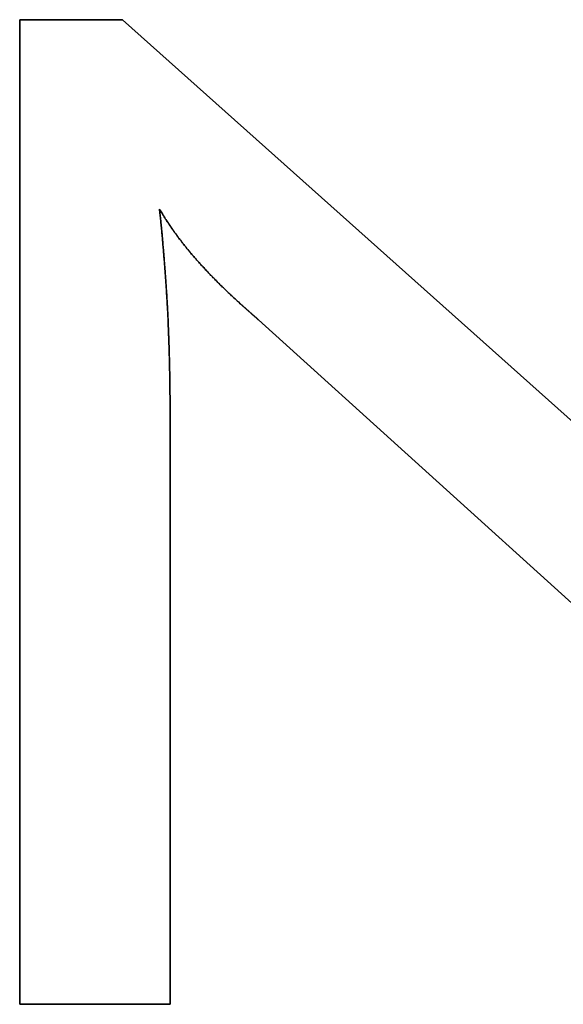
# Model space of a CAD drawing. Extents: x -4.4 to 4.4, y -6.1 to 5.8.
# Tile 115 of 157: x 0.7248 to 0.7911, y -1.1591 to -1.0391. Entities that reach past the tile are written whole.
import ezdxf

# ---------------------------------------------------------------- set-up
doc = ezdxf.new("R2010")
doc.units = 0
doc.layers.get('0').update_dxf_attribs({"linetype": 'CONTINUOUS'})

# ---------------------------------------------------------------- blocks, each defined once
blk = doc.blocks.new('*U1')
at = {"extrusion": (0, -1, 0)}
for p, q in [((0.72482, -1.03908, 5.305), (0.73736, -1.03908, 5.305)), ((0.72482, -1.03908, 5.305), (0.72482, -1.03908, 5.3048)), ((0.73736, -1.03908, 5.3048), (0.72482, -1.03908, 5.3048)), ((0.73736, -1.03908, 5.305), (0.73736, -1.03908, 5.3048))]:
    blk.add_line(p, q, dxfattribs=at)
at = {"extrusion": (1, 0, 0)}
for p, q in [((0.72482, -1.15908, 5.305), (0.72482, -1.03908, 5.305)), ((0.72482, -1.03908, 5.305), (0.72482, -1.03908, 5.3048)), ((0.72482, -1.03908, 5.3048), (0.72482, -1.15908, 5.3048)), ((0.72482, -1.15908, 5.305), (0.72482, -1.15908, 5.3048))]:
    blk.add_line(p, q, dxfattribs=at)
for p, q in [((0.72482, -1.03908, 5.3048), (0.72482, -1.15908, 5.3048)), ((0.73736, -1.03908, 5.3048), (0.72482, -1.03908, 5.3048)), ((0.72482, -1.15908, 5.305), (0.72482, -1.03908, 5.305)), ((0.72482, -1.03908, 5.305), (0.73736, -1.03908, 5.305)), ((0.82719, -1.11932, 5.3048), (0.73736, -1.03908, 5.3048)), ((0.73736, -1.03908, 5.305), (0.82719, -1.11932, 5.305)), ((0.74186, -1.06216, 5.305), (0.74186, -1.06216, 5.3048)), ((0.74186, -1.06216, 5.305), (0.74186, -1.06216, 5.3048)), ((0.75192, -1.07387, 5.305), (0.75192, -1.07387, 5.3048)), ((0.75192, -1.07387, 5.305), (0.75192, -1.07387, 5.3048)), ((0.75393, -1.07565, 5.305), (0.75393, -1.07565, 5.3048)), ((0.75393, -1.07565, 5.3048), (0.84612, -1.15908, 5.3048)), ((0.84612, -1.15908, 5.305), (0.75393, -1.07565, 5.305)), ((0.74316, -1.08831, 5.305), (0.74316, -1.08831, 5.3048)), ((0.74316, -1.15908, 5.3048), (0.74316, -1.08831, 5.3048)), ((0.74316, -1.08831, 5.305), (0.74316, -1.15908, 5.305)), ((0.72482, -1.15908, 5.3048), (0.74316, -1.15908, 5.3048)), ((0.74316, -1.15908, 5.305), (0.72482, -1.15908, 5.305))]:
    blk.add_line(p, q)
at = {"extrusion": (-0.666191, -0.745781, 0)}
for p, q in [((0.73736, -1.03908, 5.305), (0.82719, -1.11932, 5.305)), ((0.73736, -1.03908, 5.305), (0.73736, -1.03908, 5.3048)), ((0.82719, -1.11932, 5.3048), (0.73736, -1.03908, 5.3048))]:
    blk.add_line(p, q, dxfattribs=at)
at = {"extrusion": (0.671013, 0.741446, 0)}
for p, q in [((0.84612, -1.15908, 5.305), (0.75393, -1.07565, 5.305)), ((0.75393, -1.07565, 5.305), (0.75393, -1.07565, 5.3048)), ((0.75393, -1.07565, 5.3048), (0.84612, -1.15908, 5.3048))]:
    blk.add_line(p, q, dxfattribs=at)
at = {"extrusion": (-1, 0, 0)}
for p, q in [((0.74316, -1.08831, 5.305), (0.74316, -1.15908, 5.305)), ((0.74316, -1.08831, 5.305), (0.74316, -1.08831, 5.3048)), ((0.74316, -1.15908, 5.3048), (0.74316, -1.08831, 5.3048)), ((0.74316, -1.15908, 5.305), (0.74316, -1.15908, 5.3048))]:
    blk.add_line(p, q, dxfattribs=at)
at = {"extrusion": (0, 1, 0)}
for p, q in [((0.74316, -1.15908, 5.305), (0.72482, -1.15908, 5.305)), ((0.72482, -1.15908, 5.305), (0.72482, -1.15908, 5.3048)), ((0.72482, -1.15908, 5.3048), (0.74316, -1.15908, 5.3048)), ((0.74316, -1.15908, 5.305), (0.74316, -1.15908, 5.3048))]:
    blk.add_line(p, q, dxfattribs=at)
for points in [[(0.75192, -1.07387, 5.305), (0.75181, -1.07378, 5.305), (0.7517, -1.07368, 5.305), (0.7516, -1.07358, 5.305), (0.75149, -1.07349, 5.305), (0.75138, -1.07339, 5.305), (0.75128, -1.07329, 5.305), (0.75118, -1.0732, 5.305), (0.75107, -1.0731, 5.305), (0.75097, -1.073, 5.305), (0.75086, -1.07291, 5.305), (0.75076, -1.07281, 5.305), (0.75066, -1.07272, 5.305), (0.75055, -1.07262, 5.305), (0.75045, -1.07252, 5.305), (0.75035, -1.07243, 5.305), (0.75025, -1.07233, 5.305), (0.75015, -1.07224, 5.305), (0.75005, -1.07214, 5.305), (0.74995, -1.07204, 5.305), (0.74985, -1.07195, 5.305), (0.74975, -1.07185, 5.305), (0.74965, -1.07176, 5.305), (0.74955, -1.07166, 5.305), (0.74946, -1.07157, 5.305), (0.74936, -1.07147, 5.305), (0.74926, -1.07138, 5.305), (0.74917, -1.07128, 5.305), (0.74907, -1.07119, 5.305), (0.74898, -1.07109, 5.305), (0.74888, -1.071, 5.305), (0.74879, -1.0709, 5.305), (0.74869, -1.07081, 5.305), (0.7486, -1.07071, 5.305), (0.74851, -1.07062, 5.305), (0.74842, -1.07053, 5.305), (0.74832, -1.07043, 5.305), (0.74823, -1.07034, 5.305), (0.74814, -1.07024, 5.305), (0.74805, -1.07015, 5.305), (0.74796, -1.07006, 5.305), (0.74787, -1.06996, 5.305), (0.74778, -1.06987, 5.305), (0.74769, -1.06977, 5.305), (0.7476, -1.06968, 5.305), (0.74752, -1.06959, 5.305), (0.74743, -1.06949, 5.305), (0.74734, -1.0694, 5.305), (0.74726, -1.06931, 5.305), (0.74717, -1.06921, 5.305), (0.74708, -1.06912, 5.305), (0.747, -1.06903, 5.305), (0.74691, -1.06893, 5.305), (0.74683, -1.06884, 5.305), (0.74675, -1.06875, 5.305), (0.74666, -1.06865, 5.305), (0.74658, -1.06856, 5.305), (0.7465, -1.06847, 5.305), (0.74642, -1.06838, 5.305), (0.74633, -1.06828, 5.305), (0.74625, -1.06819, 5.305), (0.74617, -1.0681, 5.305), (0.74609, -1.06801, 5.305), (0.74601, -1.06791, 5.305), (0.74593, -1.06782, 5.305), (0.74586, -1.06773, 5.305), (0.74578, -1.06764, 5.305), (0.7457, -1.06754, 5.305), (0.74562, -1.06745, 5.305), (0.74555, -1.06736, 5.305), (0.74547, -1.06727, 5.305), (0.74539, -1.06718, 5.305), (0.74532, -1.06709, 5.305), (0.74524, -1.06699, 5.305), (0.74517, -1.0669, 5.305), (0.74509, -1.06681, 5.305), (0.74502, -1.06672, 5.305), (0.74494, -1.06663, 5.305), (0.74487, -1.06654, 5.305), (0.7448, -1.06645, 5.305), (0.74473, -1.06635, 5.305), (0.74466, -1.06626, 5.305), (0.74459, -1.06617, 5.305), (0.74452, -1.06608, 5.305), (0.74445, -1.06599, 5.305), (0.74438, -1.0659, 5.305), (0.74431, -1.06581, 5.305), (0.74424, -1.06572, 5.305), (0.74417, -1.06563, 5.305), (0.7441, -1.06554, 5.305), (0.74403, -1.06545, 5.305), (0.74397, -1.06536, 5.305), (0.7439, -1.06527, 5.305), (0.74384, -1.06518, 5.305), (0.74377, -1.06509, 5.305), (0.7437, -1.065, 5.305), (0.74364, -1.06491, 5.305), (0.74357, -1.06482, 5.305), (0.74351, -1.06473, 5.305), (0.74345, -1.06464, 5.305), (0.74338, -1.06455, 5.305), (0.74332, -1.06446, 5.305), (0.74326, -1.06437, 5.305), (0.7432, -1.06428, 5.305), (0.74314, -1.06419, 5.305), (0.74308, -1.0641, 5.305), (0.74302, -1.06401, 5.305), (0.74296, -1.06392, 5.305), (0.7429, -1.06383, 5.305), (0.74284, -1.06375, 5.305), (0.74278, -1.06366, 5.305), (0.74272, -1.06357, 5.305), (0.74267, -1.06348, 5.305), (0.74261, -1.06339, 5.305), (0.74255, -1.0633, 5.305), (0.7425, -1.06321, 5.305), (0.74244, -1.06312, 5.305), (0.74239, -1.06304, 5.305), (0.74233, -1.06295, 5.305), (0.74228, -1.06286, 5.305), (0.74222, -1.06277, 5.305), (0.74217, -1.06268, 5.305), (0.74212, -1.0626, 5.305), (0.74207, -1.06251, 5.305), (0.74201, -1.06242, 5.305), (0.74196, -1.06233, 5.305), (0.74191, -1.06224, 5.305), (0.74186, -1.06216, 5.305)], [(0.74186, -1.06216, 5.3048), (0.74193, -1.06227, 5.3048), (0.742, -1.06239, 5.3048), (0.74207, -1.06251, 5.3048), (0.74214, -1.06263, 5.3048), (0.74221, -1.06274, 5.3048), (0.74228, -1.06286, 5.3048), (0.74235, -1.06298, 5.3048), (0.74243, -1.0631, 5.3048), (0.7425, -1.06322, 5.3048), (0.74257, -1.06333, 5.3048), (0.74265, -1.06345, 5.3048), (0.74273, -1.06357, 5.3048), (0.7428, -1.06369, 5.3048), (0.74288, -1.06381, 5.3048), (0.74296, -1.06393, 5.3048), (0.74304, -1.06405, 5.3048), (0.74312, -1.06417, 5.3048), (0.7432, -1.06429, 5.3048), (0.74329, -1.06441, 5.3048), (0.74337, -1.06453, 5.3048), (0.74345, -1.06464, 5.3048), (0.74354, -1.06476, 5.3048), (0.74362, -1.06488, 5.3048), (0.74371, -1.065, 5.3048), (0.7438, -1.06513, 5.3048), (0.74389, -1.06525, 5.3048), (0.74397, -1.06537, 5.3048), (0.74406, -1.06549, 5.3048), (0.74415, -1.06561, 5.3048), (0.74425, -1.06573, 5.3048), (0.74434, -1.06585, 5.3048), (0.74443, -1.06597, 5.3048), (0.74452, -1.06609, 5.3048), (0.74462, -1.06621, 5.3048), (0.74471, -1.06634, 5.3048), (0.74481, -1.06646, 5.3048), (0.74491, -1.06658, 5.3048), (0.745, -1.0667, 5.3048), (0.7451, -1.06682, 5.3048), (0.7452, -1.06695, 5.3048), (0.7453, -1.06707, 5.3048), (0.7454, -1.06719, 5.3048), (0.7455, -1.06731, 5.3048), (0.74561, -1.06744, 5.3048), (0.74571, -1.06756, 5.3048), (0.74582, -1.06768, 5.3048), (0.74592, -1.06781, 5.3048), (0.74603, -1.06793, 5.3048), (0.74613, -1.06805, 5.3048), (0.74624, -1.06818, 5.3048), (0.74635, -1.0683, 5.3048), (0.74646, -1.06842, 5.3048), (0.74657, -1.06855, 5.3048), (0.74668, -1.06867, 5.3048), (0.74679, -1.0688, 5.3048), (0.7469, -1.06892, 5.3048), (0.74702, -1.06904, 5.3048), (0.74713, -1.06917, 5.3048), (0.74725, -1.06929, 5.3048), (0.74736, -1.06942, 5.3048), (0.74748, -1.06954, 5.3048), (0.74759, -1.06967, 5.3048), (0.74771, -1.06979, 5.3048), (0.74783, -1.06992, 5.3048), (0.74795, -1.07005, 5.3048), (0.74807, -1.07017, 5.3048), (0.74819, -1.0703, 5.3048), (0.74831, -1.07042, 5.3048), (0.74844, -1.07055, 5.3048), (0.74856, -1.07067, 5.3048), (0.74869, -1.0708, 5.3048), (0.74881, -1.07093, 5.3048), (0.74894, -1.07105, 5.3048), (0.74906, -1.07118, 5.3048), (0.74919, -1.07131, 5.3048), (0.74932, -1.07143, 5.3048), (0.74945, -1.07156, 5.3048), (0.74958, -1.07169, 5.3048), (0.74971, -1.07182, 5.3048), (0.74984, -1.07194, 5.3048), (0.74998, -1.07207, 5.3048), (0.75011, -1.0722, 5.3048), (0.75025, -1.07233, 5.3048), (0.75038, -1.07246, 5.3048), (0.75052, -1.07258, 5.3048), (0.75065, -1.07271, 5.3048), (0.75079, -1.07284, 5.3048), (0.75093, -1.07297, 5.3048), (0.75107, -1.0731, 5.3048), (0.75121, -1.07323, 5.3048), (0.75135, -1.07336, 5.3048), (0.75149, -1.07348, 5.3048), (0.75163, -1.07361, 5.3048), (0.75178, -1.07374, 5.3048), (0.75192, -1.07387, 5.3048)], [(0.74186, -1.06216, 5.305), (0.74187, -1.06227, 5.305), (0.74189, -1.06239, 5.305), (0.7419, -1.0625, 5.305), (0.74191, -1.06261, 5.305), (0.74192, -1.06273, 5.305), (0.74193, -1.06284, 5.305), (0.74195, -1.06296, 5.305), (0.74196, -1.06307, 5.305), (0.74197, -1.06319, 5.305), (0.74198, -1.0633, 5.305), (0.74199, -1.06342, 5.305), (0.74201, -1.06354, 5.305), (0.74202, -1.06365, 5.305), (0.74203, -1.06377, 5.305), (0.74204, -1.06388, 5.305), (0.74205, -1.064, 5.305), (0.74206, -1.06412, 5.305), (0.74208, -1.06423, 5.305), (0.74209, -1.06435, 5.305), (0.7421, -1.06447, 5.305), (0.74211, -1.06459, 5.305), (0.74212, -1.0647, 5.305), (0.74213, -1.06482, 5.305), (0.74214, -1.06494, 5.305), (0.74215, -1.06506, 5.305), (0.74217, -1.06517, 5.305), (0.74218, -1.06529, 5.305), (0.74219, -1.06541, 5.305), (0.7422, -1.06553, 5.305), (0.74221, -1.06565, 5.305), (0.74222, -1.06577, 5.305), (0.74223, -1.06588, 5.305), (0.74224, -1.066, 5.305), (0.74225, -1.06612, 5.305), (0.74226, -1.06624, 5.305), (0.74227, -1.06636, 5.305), (0.74228, -1.06648, 5.305), (0.74229, -1.0666, 5.305), (0.7423, -1.06672, 5.305), (0.74231, -1.06684, 5.305), (0.74233, -1.06696, 5.305), (0.74234, -1.06708, 5.305), (0.74235, -1.0672, 5.305), (0.74236, -1.06732, 5.305), (0.74237, -1.06744, 5.305), (0.74238, -1.06757, 5.305), (0.74239, -1.06769, 5.305), (0.7424, -1.06781, 5.305), (0.74241, -1.06793, 5.305), (0.74242, -1.06805, 5.305), (0.74243, -1.06817, 5.305), (0.74243, -1.0683, 5.305), (0.74245, -1.06842, 5.305), (0.74245, -1.06854, 5.305), (0.74246, -1.06866, 5.305), (0.74247, -1.06879, 5.305), (0.74248, -1.06891, 5.305), (0.74249, -1.06903, 5.305), (0.7425, -1.06915, 5.305), (0.74251, -1.06928, 5.305), (0.74252, -1.0694, 5.305), (0.74253, -1.06952, 5.305), (0.74254, -1.06965, 5.305), (0.74255, -1.06977, 5.305), (0.74256, -1.0699, 5.305), (0.74257, -1.07002, 5.305), (0.74257, -1.07014, 5.305), (0.74258, -1.07027, 5.305), (0.74259, -1.07039, 5.305), (0.7426, -1.07052, 5.305), (0.74261, -1.07064, 5.305), (0.74262, -1.07077, 5.305), (0.74263, -1.07089, 5.305), (0.74264, -1.07102, 5.305), (0.74264, -1.07115, 5.305), (0.74265, -1.07127, 5.305), (0.74266, -1.0714, 5.305), (0.74267, -1.07152, 5.305), (0.74268, -1.07165, 5.305), (0.74269, -1.07178, 5.305), (0.74269, -1.0719, 5.305), (0.7427, -1.07203, 5.305), (0.74271, -1.07216, 5.305), (0.74272, -1.07228, 5.305), (0.74273, -1.07241, 5.305), (0.74274, -1.07254, 5.305), (0.74274, -1.07266, 5.305), (0.74275, -1.07279, 5.305), (0.74276, -1.07292, 5.305), (0.74277, -1.07305, 5.305), (0.74277, -1.07318, 5.305), (0.74278, -1.0733, 5.305), (0.74279, -1.07343, 5.305), (0.7428, -1.07356, 5.305), (0.7428, -1.07369, 5.305), (0.74281, -1.07382, 5.305), (0.74282, -1.07395, 5.305), (0.74283, -1.07408, 5.305), (0.74283, -1.07421, 5.305), (0.74284, -1.07434, 5.305), (0.74285, -1.07447, 5.305), (0.74285, -1.0746, 5.305), (0.74286, -1.07473, 5.305), (0.74287, -1.07487, 5.305), (0.74287, -1.075, 5.305), (0.74288, -1.07513, 5.305), (0.74289, -1.07527, 5.305), (0.74289, -1.0754, 5.305), (0.7429, -1.07554, 5.305), (0.74291, -1.07568, 5.305), (0.74291, -1.07581, 5.305), (0.74292, -1.07595, 5.305), (0.74293, -1.07609, 5.305), (0.74293, -1.07622, 5.305), (0.74294, -1.07636, 5.305), (0.74294, -1.0765, 5.305), (0.74295, -1.07664, 5.305), (0.74296, -1.07678, 5.305), (0.74296, -1.07692, 5.305), (0.74297, -1.07706, 5.305), (0.74297, -1.0772, 5.305), (0.74298, -1.07734, 5.305), (0.74298, -1.07749, 5.305), (0.74299, -1.07763, 5.305), (0.74299, -1.07777, 5.305), (0.743, -1.07791, 5.305), (0.743, -1.07806, 5.305), (0.74301, -1.0782, 5.305), (0.74301, -1.07835, 5.305), (0.74302, -1.07849, 5.305), (0.74302, -1.07864, 5.305), (0.74303, -1.07879, 5.305), (0.74303, -1.07893, 5.305), (0.74304, -1.07908, 5.305), (0.74304, -1.07923, 5.305), (0.74304, -1.07938, 5.305), (0.74305, -1.07953, 5.305), (0.74305, -1.07968, 5.305), (0.74306, -1.07983, 5.305), (0.74306, -1.07998, 5.305), (0.74306, -1.08013, 5.305), (0.74307, -1.08028, 5.305), (0.74307, -1.08043, 5.305), (0.74308, -1.08058, 5.305), (0.74308, -1.08074, 5.305), (0.74308, -1.08089, 5.305), (0.74309, -1.08105, 5.305), (0.74309, -1.0812, 5.305), (0.74309, -1.08136, 5.305), (0.7431, -1.08151, 5.305), (0.7431, -1.08167, 5.305), (0.7431, -1.08182, 5.305), (0.74311, -1.08198, 5.305), (0.74311, -1.08214, 5.305), (0.74311, -1.0823, 5.305), (0.74311, -1.08245, 5.305), (0.74312, -1.08261, 5.305), (0.74312, -1.08277, 5.305), (0.74312, -1.08293, 5.305), (0.74313, -1.08309, 5.305), (0.74313, -1.08325, 5.305), (0.74313, -1.08342, 5.305), (0.74313, -1.08358, 5.305), (0.74313, -1.08374, 5.305), (0.74314, -1.0839, 5.305), (0.74314, -1.08407, 5.305), (0.74314, -1.08423, 5.305), (0.74314, -1.08439, 5.305), (0.74314, -1.08456, 5.305), (0.74314, -1.08472, 5.305), (0.74315, -1.08489, 5.305), (0.74315, -1.08506, 5.305), (0.74315, -1.08522, 5.305), (0.74315, -1.08539, 5.305), (0.74315, -1.08556, 5.305), (0.74315, -1.08573, 5.305), (0.74316, -1.0859, 5.305), (0.74316, -1.08606, 5.305), (0.74316, -1.08623, 5.305), (0.74316, -1.0864, 5.305), (0.74316, -1.08658, 5.305), (0.74316, -1.08675, 5.305), (0.74316, -1.08692, 5.305), (0.74316, -1.08709, 5.305), (0.74316, -1.08726, 5.305), (0.74316, -1.08744, 5.305), (0.74316, -1.08761, 5.305), (0.74316, -1.08779, 5.305), (0.74316, -1.08796, 5.305), (0.74316, -1.08813, 5.305), (0.74316, -1.08831, 5.305)], [(0.74316, -1.08831, 5.3048), (0.74316, -1.08805, 5.3048), (0.74316, -1.08778, 5.3048), (0.74316, -1.08752, 5.3048), (0.74316, -1.08726, 5.3048), (0.74316, -1.087, 5.3048), (0.74316, -1.08674, 5.3048), (0.74316, -1.08649, 5.3048), (0.74316, -1.08623, 5.3048), (0.74316, -1.08597, 5.3048), (0.74315, -1.08572, 5.3048), (0.74315, -1.08547, 5.3048), (0.74315, -1.08522, 5.3048), (0.74315, -1.08496, 5.3048), (0.74314, -1.08472, 5.3048), (0.74314, -1.08447, 5.3048), (0.74314, -1.08422, 5.3048), (0.74314, -1.08397, 5.3048), (0.74313, -1.08373, 5.3048), (0.74313, -1.08348, 5.3048), (0.74313, -1.08324, 5.3048), (0.74312, -1.083, 5.3048), (0.74312, -1.08276, 5.3048), (0.74312, -1.08252, 5.3048), (0.74311, -1.08228, 5.3048), (0.74311, -1.08204, 5.3048), (0.7431, -1.08181, 5.3048), (0.7431, -1.08157, 5.3048), (0.74309, -1.08134, 5.3048), (0.74309, -1.08111, 5.3048), (0.74308, -1.08087, 5.3048), (0.74308, -1.08064, 5.3048), (0.74307, -1.08041, 5.3048), (0.74307, -1.08018, 5.3048), (0.74306, -1.07996, 5.3048), (0.74306, -1.07973, 5.3048), (0.74305, -1.07951, 5.3048), (0.74304, -1.07928, 5.3048), (0.74304, -1.07906, 5.3048), (0.74303, -1.07884, 5.3048), (0.74302, -1.07862, 5.3048), (0.74301, -1.0784, 5.3048), (0.74301, -1.07818, 5.3048), (0.743, -1.07796, 5.3048), (0.74299, -1.07775, 5.3048), (0.74298, -1.07753, 5.3048), (0.74298, -1.07732, 5.3048), (0.74297, -1.0771, 5.3048), (0.74296, -1.07689, 5.3048), (0.74295, -1.07668, 5.3048), (0.74294, -1.07647, 5.3048), (0.74293, -1.07626, 5.3048), (0.74292, -1.07606, 5.3048), (0.74291, -1.07585, 5.3048), (0.74291, -1.07565, 5.3048), (0.7429, -1.07544, 5.3048), (0.74289, -1.07524, 5.3048), (0.74288, -1.07504, 5.3048), (0.74287, -1.07484, 5.3048), (0.74286, -1.07464, 5.3048), (0.74285, -1.07444, 5.3048), (0.74284, -1.07424, 5.3048), (0.74282, -1.07405, 5.3048), (0.74281, -1.07385, 5.3048), (0.7428, -1.07366, 5.3048), (0.74279, -1.07346, 5.3048), (0.74278, -1.07327, 5.3048), (0.74277, -1.07308, 5.3048), (0.74276, -1.07289, 5.3048), (0.74274, -1.07269, 5.3048), (0.74273, -1.0725, 5.3048), (0.74272, -1.07231, 5.3048), (0.74271, -1.07212, 5.3048), (0.7427, -1.07193, 5.3048), (0.74268, -1.07174, 5.3048), (0.74267, -1.07155, 5.3048), (0.74266, -1.07136, 5.3048), (0.74265, -1.07117, 5.3048), (0.74263, -1.07098, 5.3048), (0.74262, -1.07079, 5.3048), (0.74261, -1.0706, 5.3048), (0.74259, -1.07042, 5.3048), (0.74258, -1.07023, 5.3048), (0.74257, -1.07004, 5.3048), (0.74255, -1.06986, 5.3048), (0.74254, -1.06967, 5.3048), (0.74253, -1.06948, 5.3048), (0.74251, -1.0693, 5.3048), (0.7425, -1.06911, 5.3048), (0.74248, -1.06893, 5.3048), (0.74247, -1.06874, 5.3048), (0.74246, -1.06856, 5.3048), (0.74244, -1.06837, 5.3048), (0.74243, -1.06819, 5.3048), (0.74241, -1.06801, 5.3048), (0.7424, -1.06782, 5.3048), (0.74238, -1.06764, 5.3048), (0.74237, -1.06746, 5.3048), (0.74235, -1.06728, 5.3048), (0.74234, -1.0671, 5.3048), (0.74232, -1.06691, 5.3048), (0.74231, -1.06673, 5.3048), (0.74229, -1.06655, 5.3048), (0.74227, -1.06637, 5.3048), (0.74226, -1.06619, 5.3048), (0.74224, -1.06601, 5.3048), (0.74223, -1.06584, 5.3048), (0.74221, -1.06566, 5.3048), (0.74219, -1.06548, 5.3048), (0.74218, -1.0653, 5.3048), (0.74216, -1.06512, 5.3048), (0.74214, -1.06495, 5.3048), (0.74213, -1.06477, 5.3048), (0.74211, -1.06459, 5.3048), (0.74209, -1.06442, 5.3048), (0.74208, -1.06424, 5.3048), (0.74206, -1.06406, 5.3048), (0.74204, -1.06389, 5.3048), (0.74202, -1.06371, 5.3048), (0.74201, -1.06354, 5.3048), (0.74199, -1.06337, 5.3048), (0.74197, -1.06319, 5.3048), (0.74195, -1.06302, 5.3048), (0.74193, -1.06285, 5.3048), (0.74192, -1.06267, 5.3048), (0.7419, -1.0625, 5.3048), (0.74188, -1.06233, 5.3048), (0.74186, -1.06216, 5.3048)], [(0.74316, -1.08831, 5.3048), (0.74316, -1.08805, 5.3048), (0.74316, -1.08778, 5.3048), (0.74316, -1.08752, 5.3048), (0.74316, -1.08726, 5.3048), (0.74316, -1.087, 5.3048), (0.74316, -1.08674, 5.3048), (0.74316, -1.08649, 5.3048), (0.74316, -1.08623, 5.3048), (0.74316, -1.08597, 5.3048), (0.74315, -1.08572, 5.3048), (0.74315, -1.08547, 5.3048), (0.74315, -1.08522, 5.3048), (0.74315, -1.08496, 5.3048), (0.74314, -1.08472, 5.3048), (0.74314, -1.08447, 5.3048), (0.74314, -1.08422, 5.3048), (0.74314, -1.08397, 5.3048), (0.74313, -1.08373, 5.3048), (0.74313, -1.08348, 5.3048), (0.74313, -1.08324, 5.3048), (0.74312, -1.083, 5.3048), (0.74312, -1.08276, 5.3048), (0.74312, -1.08252, 5.3048), (0.74311, -1.08228, 5.3048), (0.74311, -1.08204, 5.3048), (0.7431, -1.08181, 5.3048), (0.7431, -1.08157, 5.3048), (0.74309, -1.08134, 5.3048), (0.74309, -1.08111, 5.3048), (0.74308, -1.08087, 5.3048), (0.74308, -1.08064, 5.3048), (0.74307, -1.08041, 5.3048), (0.74307, -1.08018, 5.3048), (0.74306, -1.07996, 5.3048), (0.74306, -1.07973, 5.3048), (0.74305, -1.07951, 5.3048), (0.74304, -1.07928, 5.3048), (0.74304, -1.07906, 5.3048), (0.74303, -1.07884, 5.3048), (0.74302, -1.07862, 5.3048), (0.74301, -1.0784, 5.3048), (0.74301, -1.07818, 5.3048), (0.743, -1.07796, 5.3048), (0.74299, -1.07775, 5.3048), (0.74298, -1.07753, 5.3048), (0.74298, -1.07732, 5.3048), (0.74297, -1.0771, 5.3048), (0.74296, -1.07689, 5.3048), (0.74295, -1.07668, 5.3048), (0.74294, -1.07647, 5.3048), (0.74293, -1.07626, 5.3048), (0.74292, -1.07606, 5.3048), (0.74291, -1.07585, 5.3048), (0.74291, -1.07565, 5.3048), (0.7429, -1.07544, 5.3048), (0.74289, -1.07524, 5.3048), (0.74288, -1.07504, 5.3048), (0.74287, -1.07484, 5.3048), (0.74286, -1.07464, 5.3048), (0.74285, -1.07444, 5.3048), (0.74284, -1.07424, 5.3048), (0.74282, -1.07405, 5.3048), (0.74281, -1.07385, 5.3048), (0.7428, -1.07366, 5.3048), (0.74279, -1.07346, 5.3048), (0.74278, -1.07327, 5.3048), (0.74277, -1.07308, 5.3048), (0.74276, -1.07289, 5.3048), (0.74274, -1.07269, 5.3048), (0.74273, -1.0725, 5.3048), (0.74272, -1.07231, 5.3048), (0.74271, -1.07212, 5.3048), (0.7427, -1.07193, 5.3048), (0.74268, -1.07174, 5.3048), (0.74267, -1.07155, 5.3048), (0.74266, -1.07136, 5.3048), (0.74265, -1.07117, 5.3048), (0.74263, -1.07098, 5.3048), (0.74262, -1.07079, 5.3048), (0.74261, -1.0706, 5.3048), (0.74259, -1.07042, 5.3048), (0.74258, -1.07023, 5.3048), (0.74257, -1.07004, 5.3048), (0.74255, -1.06986, 5.3048), (0.74254, -1.06967, 5.3048), (0.74253, -1.06948, 5.3048), (0.74251, -1.0693, 5.3048), (0.7425, -1.06911, 5.3048), (0.74248, -1.06893, 5.3048), (0.74247, -1.06874, 5.3048), (0.74246, -1.06856, 5.3048), (0.74244, -1.06837, 5.3048), (0.74243, -1.06819, 5.3048), (0.74241, -1.06801, 5.3048), (0.7424, -1.06782, 5.3048), (0.74238, -1.06764, 5.3048), (0.74237, -1.06746, 5.3048), (0.74235, -1.06728, 5.3048), (0.74234, -1.0671, 5.3048), (0.74232, -1.06691, 5.3048), (0.74231, -1.06673, 5.3048), (0.74229, -1.06655, 5.3048), (0.74227, -1.06637, 5.3048), (0.74226, -1.06619, 5.3048), (0.74224, -1.06601, 5.3048), (0.74223, -1.06584, 5.3048), (0.74221, -1.06566, 5.3048), (0.74219, -1.06548, 5.3048), (0.74218, -1.0653, 5.3048), (0.74216, -1.06512, 5.3048), (0.74214, -1.06495, 5.3048), (0.74213, -1.06477, 5.3048), (0.74211, -1.06459, 5.3048), (0.74209, -1.06442, 5.3048), (0.74208, -1.06424, 5.3048), (0.74206, -1.06406, 5.3048), (0.74204, -1.06389, 5.3048), (0.74202, -1.06371, 5.3048), (0.74201, -1.06354, 5.3048), (0.74199, -1.06337, 5.3048), (0.74197, -1.06319, 5.3048), (0.74195, -1.06302, 5.3048), (0.74193, -1.06285, 5.3048), (0.74192, -1.06267, 5.3048), (0.7419, -1.0625, 5.3048), (0.74188, -1.06233, 5.3048), (0.74186, -1.06216, 5.3048)], [(0.74186, -1.06216, 5.3048), (0.74193, -1.06227, 5.3048), (0.742, -1.06239, 5.3048), (0.74207, -1.06251, 5.3048), (0.74214, -1.06263, 5.3048), (0.74221, -1.06274, 5.3048), (0.74228, -1.06286, 5.3048), (0.74235, -1.06298, 5.3048), (0.74243, -1.0631, 5.3048), (0.7425, -1.06322, 5.3048), (0.74257, -1.06333, 5.3048), (0.74265, -1.06345, 5.3048), (0.74273, -1.06357, 5.3048), (0.7428, -1.06369, 5.3048), (0.74288, -1.06381, 5.3048), (0.74296, -1.06393, 5.3048), (0.74304, -1.06405, 5.3048), (0.74312, -1.06417, 5.3048), (0.7432, -1.06429, 5.3048), (0.74329, -1.06441, 5.3048), (0.74337, -1.06453, 5.3048), (0.74345, -1.06464, 5.3048), (0.74354, -1.06476, 5.3048), (0.74362, -1.06488, 5.3048), (0.74371, -1.065, 5.3048), (0.7438, -1.06513, 5.3048), (0.74389, -1.06525, 5.3048), (0.74397, -1.06537, 5.3048), (0.74406, -1.06549, 5.3048), (0.74415, -1.06561, 5.3048), (0.74425, -1.06573, 5.3048), (0.74434, -1.06585, 5.3048), (0.74443, -1.06597, 5.3048), (0.74452, -1.06609, 5.3048), (0.74462, -1.06621, 5.3048), (0.74471, -1.06634, 5.3048), (0.74481, -1.06646, 5.3048), (0.74491, -1.06658, 5.3048), (0.745, -1.0667, 5.3048), (0.7451, -1.06682, 5.3048), (0.7452, -1.06695, 5.3048), (0.7453, -1.06707, 5.3048), (0.7454, -1.06719, 5.3048), (0.7455, -1.06731, 5.3048), (0.74561, -1.06744, 5.3048), (0.74571, -1.06756, 5.3048), (0.74582, -1.06768, 5.3048), (0.74592, -1.06781, 5.3048), (0.74603, -1.06793, 5.3048), (0.74613, -1.06805, 5.3048), (0.74624, -1.06818, 5.3048), (0.74635, -1.0683, 5.3048), (0.74646, -1.06842, 5.3048), (0.74657, -1.06855, 5.3048), (0.74668, -1.06867, 5.3048), (0.74679, -1.0688, 5.3048), (0.7469, -1.06892, 5.3048), (0.74702, -1.06904, 5.3048), (0.74713, -1.06917, 5.3048), (0.74725, -1.06929, 5.3048), (0.74736, -1.06942, 5.3048), (0.74748, -1.06954, 5.3048), (0.74759, -1.06967, 5.3048), (0.74771, -1.06979, 5.3048), (0.74783, -1.06992, 5.3048), (0.74795, -1.07005, 5.3048), (0.74807, -1.07017, 5.3048), (0.74819, -1.0703, 5.3048), (0.74831, -1.07042, 5.3048), (0.74844, -1.07055, 5.3048), (0.74856, -1.07067, 5.3048), (0.74869, -1.0708, 5.3048), (0.74881, -1.07093, 5.3048), (0.74894, -1.07105, 5.3048), (0.74906, -1.07118, 5.3048), (0.74919, -1.07131, 5.3048), (0.74932, -1.07143, 5.3048), (0.74945, -1.07156, 5.3048), (0.74958, -1.07169, 5.3048), (0.74971, -1.07182, 5.3048), (0.74984, -1.07194, 5.3048), (0.74998, -1.07207, 5.3048), (0.75011, -1.0722, 5.3048), (0.75025, -1.07233, 5.3048), (0.75038, -1.07246, 5.3048), (0.75052, -1.07258, 5.3048), (0.75065, -1.07271, 5.3048), (0.75079, -1.07284, 5.3048), (0.75093, -1.07297, 5.3048), (0.75107, -1.0731, 5.3048), (0.75121, -1.07323, 5.3048), (0.75135, -1.07336, 5.3048), (0.75149, -1.07348, 5.3048), (0.75163, -1.07361, 5.3048), (0.75178, -1.07374, 5.3048), (0.75192, -1.07387, 5.3048)], [(0.74186, -1.06216, 5.305), (0.74187, -1.06227, 5.305), (0.74189, -1.06239, 5.305), (0.7419, -1.0625, 5.305), (0.74191, -1.06261, 5.305), (0.74192, -1.06273, 5.305), (0.74193, -1.06284, 5.305), (0.74195, -1.06296, 5.305), (0.74196, -1.06307, 5.305), (0.74197, -1.06319, 5.305), (0.74198, -1.0633, 5.305), (0.74199, -1.06342, 5.305), (0.74201, -1.06354, 5.305), (0.74202, -1.06365, 5.305), (0.74203, -1.06377, 5.305), (0.74204, -1.06388, 5.305), (0.74205, -1.064, 5.305), (0.74206, -1.06412, 5.305), (0.74208, -1.06423, 5.305), (0.74209, -1.06435, 5.305), (0.7421, -1.06447, 5.305), (0.74211, -1.06459, 5.305), (0.74212, -1.0647, 5.305), (0.74213, -1.06482, 5.305), (0.74214, -1.06494, 5.305), (0.74215, -1.06506, 5.305), (0.74217, -1.06517, 5.305), (0.74218, -1.06529, 5.305), (0.74219, -1.06541, 5.305), (0.7422, -1.06553, 5.305), (0.74221, -1.06565, 5.305), (0.74222, -1.06577, 5.305), (0.74223, -1.06588, 5.305), (0.74224, -1.066, 5.305), (0.74225, -1.06612, 5.305), (0.74226, -1.06624, 5.305), (0.74227, -1.06636, 5.305), (0.74228, -1.06648, 5.305), (0.74229, -1.0666, 5.305), (0.7423, -1.06672, 5.305), (0.74231, -1.06684, 5.305), (0.74233, -1.06696, 5.305), (0.74234, -1.06708, 5.305), (0.74235, -1.0672, 5.305), (0.74236, -1.06732, 5.305), (0.74237, -1.06744, 5.305), (0.74238, -1.06757, 5.305), (0.74239, -1.06769, 5.305), (0.7424, -1.06781, 5.305), (0.74241, -1.06793, 5.305), (0.74242, -1.06805, 5.305), (0.74243, -1.06817, 5.305), (0.74243, -1.0683, 5.305), (0.74245, -1.06842, 5.305), (0.74245, -1.06854, 5.305), (0.74246, -1.06866, 5.305), (0.74247, -1.06879, 5.305), (0.74248, -1.06891, 5.305), (0.74249, -1.06903, 5.305), (0.7425, -1.06915, 5.305), (0.74251, -1.06928, 5.305), (0.74252, -1.0694, 5.305), (0.74253, -1.06952, 5.305), (0.74254, -1.06965, 5.305), (0.74255, -1.06977, 5.305), (0.74256, -1.0699, 5.305), (0.74257, -1.07002, 5.305), (0.74257, -1.07014, 5.305), (0.74258, -1.07027, 5.305), (0.74259, -1.07039, 5.305), (0.7426, -1.07052, 5.305), (0.74261, -1.07064, 5.305), (0.74262, -1.07077, 5.305), (0.74263, -1.07089, 5.305), (0.74264, -1.07102, 5.305), (0.74264, -1.07115, 5.305), (0.74265, -1.07127, 5.305), (0.74266, -1.0714, 5.305), (0.74267, -1.07152, 5.305), (0.74268, -1.07165, 5.305), (0.74269, -1.07178, 5.305), (0.74269, -1.0719, 5.305), (0.7427, -1.07203, 5.305), (0.74271, -1.07216, 5.305), (0.74272, -1.07228, 5.305), (0.74273, -1.07241, 5.305), (0.74274, -1.07254, 5.305), (0.74274, -1.07266, 5.305), (0.74275, -1.07279, 5.305), (0.74276, -1.07292, 5.305), (0.74277, -1.07305, 5.305), (0.74277, -1.07318, 5.305), (0.74278, -1.0733, 5.305), (0.74279, -1.07343, 5.305), (0.7428, -1.07356, 5.305), (0.7428, -1.07369, 5.305), (0.74281, -1.07382, 5.305), (0.74282, -1.07395, 5.305), (0.74283, -1.07408, 5.305), (0.74283, -1.07421, 5.305), (0.74284, -1.07434, 5.305), (0.74285, -1.07447, 5.305), (0.74285, -1.0746, 5.305), (0.74286, -1.07473, 5.305), (0.74287, -1.07487, 5.305), (0.74287, -1.075, 5.305), (0.74288, -1.07513, 5.305), (0.74289, -1.07527, 5.305), (0.74289, -1.0754, 5.305), (0.7429, -1.07554, 5.305), (0.74291, -1.07568, 5.305), (0.74291, -1.07581, 5.305), (0.74292, -1.07595, 5.305), (0.74293, -1.07609, 5.305), (0.74293, -1.07622, 5.305), (0.74294, -1.07636, 5.305), (0.74294, -1.0765, 5.305), (0.74295, -1.07664, 5.305), (0.74296, -1.07678, 5.305), (0.74296, -1.07692, 5.305), (0.74297, -1.07706, 5.305), (0.74297, -1.0772, 5.305), (0.74298, -1.07734, 5.305), (0.74298, -1.07749, 5.305), (0.74299, -1.07763, 5.305), (0.74299, -1.07777, 5.305), (0.743, -1.07791, 5.305), (0.743, -1.07806, 5.305), (0.74301, -1.0782, 5.305), (0.74301, -1.07835, 5.305), (0.74302, -1.07849, 5.305), (0.74302, -1.07864, 5.305), (0.74303, -1.07879, 5.305), (0.74303, -1.07893, 5.305), (0.74304, -1.07908, 5.305), (0.74304, -1.07923, 5.305), (0.74304, -1.07938, 5.305), (0.74305, -1.07953, 5.305), (0.74305, -1.07968, 5.305), (0.74306, -1.07983, 5.305), (0.74306, -1.07998, 5.305), (0.74306, -1.08013, 5.305), (0.74307, -1.08028, 5.305), (0.74307, -1.08043, 5.305), (0.74308, -1.08058, 5.305), (0.74308, -1.08074, 5.305), (0.74308, -1.08089, 5.305), (0.74309, -1.08105, 5.305), (0.74309, -1.0812, 5.305), (0.74309, -1.08136, 5.305), (0.7431, -1.08151, 5.305), (0.7431, -1.08167, 5.305), (0.7431, -1.08182, 5.305), (0.74311, -1.08198, 5.305), (0.74311, -1.08214, 5.305), (0.74311, -1.0823, 5.305), (0.74311, -1.08245, 5.305), (0.74312, -1.08261, 5.305), (0.74312, -1.08277, 5.305), (0.74312, -1.08293, 5.305), (0.74313, -1.08309, 5.305), (0.74313, -1.08325, 5.305), (0.74313, -1.08342, 5.305), (0.74313, -1.08358, 5.305), (0.74313, -1.08374, 5.305), (0.74314, -1.0839, 5.305), (0.74314, -1.08407, 5.305), (0.74314, -1.08423, 5.305), (0.74314, -1.08439, 5.305), (0.74314, -1.08456, 5.305), (0.74314, -1.08472, 5.305), (0.74315, -1.08489, 5.305), (0.74315, -1.08506, 5.305), (0.74315, -1.08522, 5.305), (0.74315, -1.08539, 5.305), (0.74315, -1.08556, 5.305), (0.74315, -1.08573, 5.305), (0.74316, -1.0859, 5.305), (0.74316, -1.08606, 5.305), (0.74316, -1.08623, 5.305), (0.74316, -1.0864, 5.305), (0.74316, -1.08658, 5.305), (0.74316, -1.08675, 5.305), (0.74316, -1.08692, 5.305), (0.74316, -1.08709, 5.305), (0.74316, -1.08726, 5.305), (0.74316, -1.08744, 5.305), (0.74316, -1.08761, 5.305), (0.74316, -1.08779, 5.305), (0.74316, -1.08796, 5.305), (0.74316, -1.08813, 5.305), (0.74316, -1.08831, 5.305)], [(0.75192, -1.07387, 5.305), (0.75181, -1.07378, 5.305), (0.7517, -1.07368, 5.305), (0.7516, -1.07358, 5.305), (0.75149, -1.07349, 5.305), (0.75138, -1.07339, 5.305), (0.75128, -1.07329, 5.305), (0.75118, -1.0732, 5.305), (0.75107, -1.0731, 5.305), (0.75097, -1.073, 5.305), (0.75086, -1.07291, 5.305), (0.75076, -1.07281, 5.305), (0.75066, -1.07272, 5.305), (0.75055, -1.07262, 5.305), (0.75045, -1.07252, 5.305), (0.75035, -1.07243, 5.305), (0.75025, -1.07233, 5.305), (0.75015, -1.07224, 5.305), (0.75005, -1.07214, 5.305), (0.74995, -1.07204, 5.305), (0.74985, -1.07195, 5.305), (0.74975, -1.07185, 5.305), (0.74965, -1.07176, 5.305), (0.74955, -1.07166, 5.305), (0.74946, -1.07157, 5.305), (0.74936, -1.07147, 5.305), (0.74926, -1.07138, 5.305), (0.74917, -1.07128, 5.305), (0.74907, -1.07119, 5.305), (0.74898, -1.07109, 5.305), (0.74888, -1.071, 5.305), (0.74879, -1.0709, 5.305), (0.74869, -1.07081, 5.305), (0.7486, -1.07071, 5.305), (0.74851, -1.07062, 5.305), (0.74842, -1.07053, 5.305), (0.74832, -1.07043, 5.305), (0.74823, -1.07034, 5.305), (0.74814, -1.07024, 5.305), (0.74805, -1.07015, 5.305), (0.74796, -1.07006, 5.305), (0.74787, -1.06996, 5.305), (0.74778, -1.06987, 5.305), (0.74769, -1.06977, 5.305), (0.7476, -1.06968, 5.305), (0.74752, -1.06959, 5.305), (0.74743, -1.06949, 5.305), (0.74734, -1.0694, 5.305), (0.74726, -1.06931, 5.305), (0.74717, -1.06921, 5.305), (0.74708, -1.06912, 5.305), (0.747, -1.06903, 5.305), (0.74691, -1.06893, 5.305), (0.74683, -1.06884, 5.305), (0.74675, -1.06875, 5.305), (0.74666, -1.06865, 5.305), (0.74658, -1.06856, 5.305), (0.7465, -1.06847, 5.305), (0.74642, -1.06838, 5.305), (0.74633, -1.06828, 5.305), (0.74625, -1.06819, 5.305), (0.74617, -1.0681, 5.305), (0.74609, -1.06801, 5.305), (0.74601, -1.06791, 5.305), (0.74593, -1.06782, 5.305), (0.74586, -1.06773, 5.305), (0.74578, -1.06764, 5.305), (0.7457, -1.06754, 5.305), (0.74562, -1.06745, 5.305), (0.74555, -1.06736, 5.305), (0.74547, -1.06727, 5.305), (0.74539, -1.06718, 5.305), (0.74532, -1.06709, 5.305), (0.74524, -1.06699, 5.305), (0.74517, -1.0669, 5.305), (0.74509, -1.06681, 5.305), (0.74502, -1.06672, 5.305), (0.74494, -1.06663, 5.305), (0.74487, -1.06654, 5.305), (0.7448, -1.06645, 5.305), (0.74473, -1.06635, 5.305), (0.74466, -1.06626, 5.305), (0.74459, -1.06617, 5.305), (0.74452, -1.06608, 5.305), (0.74445, -1.06599, 5.305), (0.74438, -1.0659, 5.305), (0.74431, -1.06581, 5.305), (0.74424, -1.06572, 5.305), (0.74417, -1.06563, 5.305), (0.7441, -1.06554, 5.305), (0.74403, -1.06545, 5.305), (0.74397, -1.06536, 5.305), (0.7439, -1.06527, 5.305), (0.74384, -1.06518, 5.305), (0.74377, -1.06509, 5.305), (0.7437, -1.065, 5.305), (0.74364, -1.06491, 5.305), (0.74357, -1.06482, 5.305), (0.74351, -1.06473, 5.305), (0.74345, -1.06464, 5.305), (0.74338, -1.06455, 5.305), (0.74332, -1.06446, 5.305), (0.74326, -1.06437, 5.305), (0.7432, -1.06428, 5.305), (0.74314, -1.06419, 5.305), (0.74308, -1.0641, 5.305), (0.74302, -1.06401, 5.305), (0.74296, -1.06392, 5.305), (0.7429, -1.06383, 5.305), (0.74284, -1.06375, 5.305), (0.74278, -1.06366, 5.305), (0.74272, -1.06357, 5.305), (0.74267, -1.06348, 5.305), (0.74261, -1.06339, 5.305), (0.74255, -1.0633, 5.305), (0.7425, -1.06321, 5.305), (0.74244, -1.06312, 5.305), (0.74239, -1.06304, 5.305), (0.74233, -1.06295, 5.305), (0.74228, -1.06286, 5.305), (0.74222, -1.06277, 5.305), (0.74217, -1.06268, 5.305), (0.74212, -1.0626, 5.305), (0.74207, -1.06251, 5.305), (0.74201, -1.06242, 5.305), (0.74196, -1.06233, 5.305), (0.74191, -1.06224, 5.305), (0.74186, -1.06216, 5.305)], [(0.75393, -1.07565, 5.305), (0.75392, -1.07564, 5.305), (0.75391, -1.07563, 5.305), (0.7539, -1.07562, 5.305), (0.75389, -1.07561, 5.305), (0.75387, -1.0756, 5.305), (0.75386, -1.07559, 5.305), (0.75385, -1.07558, 5.305), (0.75384, -1.07557, 5.305), (0.75383, -1.07556, 5.305), (0.75382, -1.07555, 5.305), (0.7538, -1.07554, 5.305), (0.75379, -1.07553, 5.305), (0.75378, -1.07552, 5.305), (0.75377, -1.07551, 5.305), (0.75376, -1.0755, 5.305), (0.75374, -1.07549, 5.305), (0.75373, -1.07548, 5.305), (0.75372, -1.07547, 5.305), (0.75371, -1.07546, 5.305), (0.75369, -1.07545, 5.305), (0.75368, -1.07544, 5.305), (0.75367, -1.07543, 5.305), (0.75365, -1.07541, 5.305), (0.75364, -1.0754, 5.305), (0.75363, -1.07539, 5.305), (0.75362, -1.07538, 5.305), (0.7536, -1.07537, 5.305), (0.75359, -1.07536, 5.305), (0.75358, -1.07535, 5.305), (0.75356, -1.07534, 5.305), (0.75355, -1.07532, 5.305), (0.75354, -1.07531, 5.305), (0.75352, -1.0753, 5.305), (0.75351, -1.07529, 5.305), (0.7535, -1.07528, 5.305), (0.75348, -1.07526, 5.305), (0.75347, -1.07525, 5.305), (0.75345, -1.07524, 5.305), (0.75344, -1.07523, 5.305), (0.75343, -1.07522, 5.305), (0.75341, -1.0752, 5.305), (0.7534, -1.07519, 5.305), (0.75338, -1.07518, 5.305), (0.75337, -1.07517, 5.305), (0.75335, -1.07515, 5.305), (0.75334, -1.07514, 5.305), (0.75333, -1.07513, 5.305), (0.75331, -1.07512, 5.305), (0.7533, -1.0751, 5.305), (0.75328, -1.07509, 5.305), (0.75327, -1.07508, 5.305), (0.75325, -1.07506, 5.305), (0.75324, -1.07505, 5.305), (0.75322, -1.07504, 5.305), (0.75321, -1.07502, 5.305), (0.75319, -1.07501, 5.305), (0.75318, -1.075, 5.305), (0.75316, -1.07498, 5.305), (0.75314, -1.07497, 5.305), (0.75313, -1.07496, 5.305), (0.75311, -1.07494, 5.305), (0.7531, -1.07493, 5.305), (0.75308, -1.07492, 5.305), (0.75307, -1.0749, 5.305), (0.75305, -1.07489, 5.305), (0.75303, -1.07487, 5.305), (0.75302, -1.07486, 5.305), (0.753, -1.07484, 5.305), (0.75299, -1.07483, 5.305), (0.75297, -1.07482, 5.305), (0.75295, -1.0748, 5.305), (0.75294, -1.07479, 5.305), (0.75292, -1.07477, 5.305), (0.7529, -1.07476, 5.305), (0.75289, -1.07474, 5.305), (0.75287, -1.07473, 5.305), (0.75285, -1.07471, 5.305), (0.75284, -1.0747, 5.305), (0.75282, -1.07468, 5.305), (0.7528, -1.07467, 5.305), (0.75279, -1.07465, 5.305), (0.75277, -1.07464, 5.305), (0.75275, -1.07462, 5.305), (0.75273, -1.07461, 5.305), (0.75272, -1.07459, 5.305), (0.7527, -1.07458, 5.305), (0.75268, -1.07456, 5.305), (0.75266, -1.07454, 5.305), (0.75265, -1.07453, 5.305), (0.75263, -1.07451, 5.305), (0.75261, -1.0745, 5.305), (0.75259, -1.07448, 5.305), (0.75257, -1.07446, 5.305), (0.75256, -1.07445, 5.305), (0.75254, -1.07443, 5.305), (0.75252, -1.07442, 5.305), (0.7525, -1.0744, 5.305), (0.75248, -1.07438, 5.305), (0.75247, -1.07437, 5.305), (0.75245, -1.07435, 5.305), (0.75243, -1.07433, 5.305), (0.75241, -1.07432, 5.305), (0.75239, -1.0743, 5.305), (0.75237, -1.07428, 5.305), (0.75235, -1.07427, 5.305), (0.75233, -1.07425, 5.305), (0.75231, -1.07423, 5.305), (0.7523, -1.07421, 5.305), (0.75228, -1.0742, 5.305), (0.75226, -1.07418, 5.305), (0.75224, -1.07416, 5.305), (0.75222, -1.07414, 5.305), (0.7522, -1.07413, 5.305), (0.75218, -1.07411, 5.305), (0.75216, -1.07409, 5.305), (0.75214, -1.07407, 5.305), (0.75212, -1.07406, 5.305), (0.7521, -1.07404, 5.305), (0.75208, -1.07402, 5.305), (0.75206, -1.074, 5.305), (0.75204, -1.07398, 5.305), (0.75202, -1.07397, 5.305), (0.752, -1.07395, 5.305), (0.75198, -1.07393, 5.305), (0.75196, -1.07391, 5.305), (0.75194, -1.07389, 5.305), (0.75192, -1.07387, 5.305)], [(0.75192, -1.07387, 5.3048), (0.75195, -1.0739, 5.3048), (0.75197, -1.07392, 5.3048), (0.752, -1.07395, 5.3048), (0.75203, -1.07397, 5.3048), (0.75206, -1.074, 5.3048), (0.75208, -1.07402, 5.3048), (0.75211, -1.07404, 5.3048), (0.75213, -1.07407, 5.3048), (0.75216, -1.07409, 5.3048), (0.75219, -1.07412, 5.3048), (0.75221, -1.07414, 5.3048), (0.75224, -1.07416, 5.3048), (0.75226, -1.07419, 5.3048), (0.75229, -1.07421, 5.3048), (0.75232, -1.07423, 5.3048), (0.75234, -1.07425, 5.3048), (0.75237, -1.07428, 5.3048), (0.75239, -1.0743, 5.3048), (0.75242, -1.07432, 5.3048), (0.75244, -1.07434, 5.3048), (0.75247, -1.07437, 5.3048), (0.75249, -1.07439, 5.3048), (0.75252, -1.07441, 5.3048), (0.75254, -1.07443, 5.3048), (0.75256, -1.07445, 5.3048), (0.75259, -1.07448, 5.3048), (0.75261, -1.0745, 5.3048), (0.75264, -1.07452, 5.3048), (0.75266, -1.07454, 5.3048), (0.75268, -1.07456, 5.3048), (0.75271, -1.07458, 5.3048), (0.75273, -1.0746, 5.3048), (0.75275, -1.07462, 5.3048), (0.75278, -1.07464, 5.3048), (0.7528, -1.07466, 5.3048), (0.75282, -1.07468, 5.3048), (0.75284, -1.0747, 5.3048), (0.75287, -1.07472, 5.3048), (0.75289, -1.07474, 5.3048), (0.75291, -1.07476, 5.3048), (0.75293, -1.07478, 5.3048), (0.75296, -1.0748, 5.3048), (0.75298, -1.07482, 5.3048), (0.753, -1.07484, 5.3048), (0.75302, -1.07486, 5.3048), (0.75304, -1.07488, 5.3048), (0.75306, -1.0749, 5.3048), (0.75308, -1.07492, 5.3048), (0.75311, -1.07494, 5.3048), (0.75313, -1.07495, 5.3048), (0.75315, -1.07497, 5.3048), (0.75317, -1.07499, 5.3048), (0.75319, -1.07501, 5.3048), (0.75321, -1.07503, 5.3048), (0.75323, -1.07504, 5.3048), (0.75325, -1.07506, 5.3048), (0.75327, -1.07508, 5.3048), (0.75329, -1.0751, 5.3048), (0.75331, -1.07511, 5.3048), (0.75333, -1.07513, 5.3048), (0.75335, -1.07515, 5.3048), (0.75337, -1.07517, 5.3048), (0.75339, -1.07518, 5.3048), (0.7534, -1.0752, 5.3048), (0.75342, -1.07522, 5.3048), (0.75344, -1.07523, 5.3048), (0.75346, -1.07525, 5.3048), (0.75348, -1.07526, 5.3048), (0.7535, -1.07528, 5.3048), (0.75352, -1.0753, 5.3048), (0.75353, -1.07531, 5.3048), (0.75355, -1.07533, 5.3048), (0.75357, -1.07534, 5.3048), (0.75359, -1.07536, 5.3048), (0.75361, -1.07537, 5.3048), (0.75362, -1.07539, 5.3048), (0.75364, -1.0754, 5.3048), (0.75366, -1.07542, 5.3048), (0.75368, -1.07543, 5.3048), (0.75369, -1.07545, 5.3048), (0.75371, -1.07546, 5.3048), (0.75373, -1.07547, 5.3048), (0.75374, -1.07549, 5.3048), (0.75376, -1.0755, 5.3048), (0.75378, -1.07552, 5.3048), (0.75379, -1.07553, 5.3048), (0.75381, -1.07554, 5.3048), (0.75382, -1.07556, 5.3048), (0.75384, -1.07557, 5.3048), (0.75386, -1.07558, 5.3048), (0.75387, -1.0756, 5.3048), (0.75389, -1.07561, 5.3048), (0.7539, -1.07562, 5.3048), (0.75392, -1.07564, 5.3048), (0.75393, -1.07565, 5.3048)], [(0.75192, -1.07387, 5.3048), (0.75195, -1.0739, 5.3048), (0.75197, -1.07392, 5.3048), (0.752, -1.07395, 5.3048), (0.75203, -1.07397, 5.3048), (0.75206, -1.074, 5.3048), (0.75208, -1.07402, 5.3048), (0.75211, -1.07404, 5.3048), (0.75213, -1.07407, 5.3048), (0.75216, -1.07409, 5.3048), (0.75219, -1.07412, 5.3048), (0.75221, -1.07414, 5.3048), (0.75224, -1.07416, 5.3048), (0.75226, -1.07419, 5.3048), (0.75229, -1.07421, 5.3048), (0.75232, -1.07423, 5.3048), (0.75234, -1.07425, 5.3048), (0.75237, -1.07428, 5.3048), (0.75239, -1.0743, 5.3048), (0.75242, -1.07432, 5.3048), (0.75244, -1.07434, 5.3048), (0.75247, -1.07437, 5.3048), (0.75249, -1.07439, 5.3048), (0.75252, -1.07441, 5.3048), (0.75254, -1.07443, 5.3048), (0.75256, -1.07445, 5.3048), (0.75259, -1.07448, 5.3048), (0.75261, -1.0745, 5.3048), (0.75264, -1.07452, 5.3048), (0.75266, -1.07454, 5.3048), (0.75268, -1.07456, 5.3048), (0.75271, -1.07458, 5.3048), (0.75273, -1.0746, 5.3048), (0.75275, -1.07462, 5.3048), (0.75278, -1.07464, 5.3048), (0.7528, -1.07466, 5.3048), (0.75282, -1.07468, 5.3048), (0.75284, -1.0747, 5.3048), (0.75287, -1.07472, 5.3048), (0.75289, -1.07474, 5.3048), (0.75291, -1.07476, 5.3048), (0.75293, -1.07478, 5.3048), (0.75296, -1.0748, 5.3048), (0.75298, -1.07482, 5.3048), (0.753, -1.07484, 5.3048), (0.75302, -1.07486, 5.3048), (0.75304, -1.07488, 5.3048), (0.75306, -1.0749, 5.3048), (0.75308, -1.07492, 5.3048), (0.75311, -1.07494, 5.3048), (0.75313, -1.07495, 5.3048), (0.75315, -1.07497, 5.3048), (0.75317, -1.07499, 5.3048), (0.75319, -1.07501, 5.3048), (0.75321, -1.07503, 5.3048), (0.75323, -1.07504, 5.3048), (0.75325, -1.07506, 5.3048), (0.75327, -1.07508, 5.3048), (0.75329, -1.0751, 5.3048), (0.75331, -1.07511, 5.3048), (0.75333, -1.07513, 5.3048), (0.75335, -1.07515, 5.3048), (0.75337, -1.07517, 5.3048), (0.75339, -1.07518, 5.3048), (0.7534, -1.0752, 5.3048), (0.75342, -1.07522, 5.3048), (0.75344, -1.07523, 5.3048), (0.75346, -1.07525, 5.3048), (0.75348, -1.07526, 5.3048), (0.7535, -1.07528, 5.3048), (0.75352, -1.0753, 5.3048), (0.75353, -1.07531, 5.3048), (0.75355, -1.07533, 5.3048), (0.75357, -1.07534, 5.3048), (0.75359, -1.07536, 5.3048), (0.75361, -1.07537, 5.3048), (0.75362, -1.07539, 5.3048), (0.75364, -1.0754, 5.3048), (0.75366, -1.07542, 5.3048), (0.75368, -1.07543, 5.3048), (0.75369, -1.07545, 5.3048), (0.75371, -1.07546, 5.3048), (0.75373, -1.07547, 5.3048), (0.75374, -1.07549, 5.3048), (0.75376, -1.0755, 5.3048), (0.75378, -1.07552, 5.3048), (0.75379, -1.07553, 5.3048), (0.75381, -1.07554, 5.3048), (0.75382, -1.07556, 5.3048), (0.75384, -1.07557, 5.3048), (0.75386, -1.07558, 5.3048), (0.75387, -1.0756, 5.3048), (0.75389, -1.07561, 5.3048), (0.7539, -1.07562, 5.3048), (0.75392, -1.07564, 5.3048), (0.75393, -1.07565, 5.3048)], [(0.75393, -1.07565, 5.305), (0.75392, -1.07564, 5.305), (0.75391, -1.07563, 5.305), (0.7539, -1.07562, 5.305), (0.75389, -1.07561, 5.305), (0.75387, -1.0756, 5.305), (0.75386, -1.07559, 5.305), (0.75385, -1.07558, 5.305), (0.75384, -1.07557, 5.305), (0.75383, -1.07556, 5.305), (0.75382, -1.07555, 5.305), (0.7538, -1.07554, 5.305), (0.75379, -1.07553, 5.305), (0.75378, -1.07552, 5.305), (0.75377, -1.07551, 5.305), (0.75376, -1.0755, 5.305), (0.75374, -1.07549, 5.305), (0.75373, -1.07548, 5.305), (0.75372, -1.07547, 5.305), (0.75371, -1.07546, 5.305), (0.75369, -1.07545, 5.305), (0.75368, -1.07544, 5.305), (0.75367, -1.07543, 5.305), (0.75365, -1.07541, 5.305), (0.75364, -1.0754, 5.305), (0.75363, -1.07539, 5.305), (0.75362, -1.07538, 5.305), (0.7536, -1.07537, 5.305), (0.75359, -1.07536, 5.305), (0.75358, -1.07535, 5.305), (0.75356, -1.07534, 5.305), (0.75355, -1.07532, 5.305), (0.75354, -1.07531, 5.305), (0.75352, -1.0753, 5.305), (0.75351, -1.07529, 5.305), (0.7535, -1.07528, 5.305), (0.75348, -1.07526, 5.305), (0.75347, -1.07525, 5.305), (0.75345, -1.07524, 5.305), (0.75344, -1.07523, 5.305), (0.75343, -1.07522, 5.305), (0.75341, -1.0752, 5.305), (0.7534, -1.07519, 5.305), (0.75338, -1.07518, 5.305), (0.75337, -1.07517, 5.305), (0.75335, -1.07515, 5.305), (0.75334, -1.07514, 5.305), (0.75333, -1.07513, 5.305), (0.75331, -1.07512, 5.305), (0.7533, -1.0751, 5.305), (0.75328, -1.07509, 5.305), (0.75327, -1.07508, 5.305), (0.75325, -1.07506, 5.305), (0.75324, -1.07505, 5.305), (0.75322, -1.07504, 5.305), (0.75321, -1.07502, 5.305), (0.75319, -1.07501, 5.305), (0.75318, -1.075, 5.305), (0.75316, -1.07498, 5.305), (0.75314, -1.07497, 5.305), (0.75313, -1.07496, 5.305), (0.75311, -1.07494, 5.305), (0.7531, -1.07493, 5.305), (0.75308, -1.07492, 5.305), (0.75307, -1.0749, 5.305), (0.75305, -1.07489, 5.305), (0.75303, -1.07487, 5.305), (0.75302, -1.07486, 5.305), (0.753, -1.07484, 5.305), (0.75299, -1.07483, 5.305), (0.75297, -1.07482, 5.305), (0.75295, -1.0748, 5.305), (0.75294, -1.07479, 5.305), (0.75292, -1.07477, 5.305), (0.7529, -1.07476, 5.305), (0.75289, -1.07474, 5.305), (0.75287, -1.07473, 5.305), (0.75285, -1.07471, 5.305), (0.75284, -1.0747, 5.305), (0.75282, -1.07468, 5.305), (0.7528, -1.07467, 5.305), (0.75279, -1.07465, 5.305), (0.75277, -1.07464, 5.305), (0.75275, -1.07462, 5.305), (0.75273, -1.07461, 5.305), (0.75272, -1.07459, 5.305), (0.7527, -1.07458, 5.305), (0.75268, -1.07456, 5.305), (0.75266, -1.07454, 5.305), (0.75265, -1.07453, 5.305), (0.75263, -1.07451, 5.305), (0.75261, -1.0745, 5.305), (0.75259, -1.07448, 5.305), (0.75257, -1.07446, 5.305), (0.75256, -1.07445, 5.305), (0.75254, -1.07443, 5.305), (0.75252, -1.07442, 5.305), (0.7525, -1.0744, 5.305), (0.75248, -1.07438, 5.305), (0.75247, -1.07437, 5.305), (0.75245, -1.07435, 5.305), (0.75243, -1.07433, 5.305), (0.75241, -1.07432, 5.305), (0.75239, -1.0743, 5.305), (0.75237, -1.07428, 5.305), (0.75235, -1.07427, 5.305), (0.75233, -1.07425, 5.305), (0.75231, -1.07423, 5.305), (0.7523, -1.07421, 5.305), (0.75228, -1.0742, 5.305), (0.75226, -1.07418, 5.305), (0.75224, -1.07416, 5.305), (0.75222, -1.07414, 5.305), (0.7522, -1.07413, 5.305), (0.75218, -1.07411, 5.305), (0.75216, -1.07409, 5.305), (0.75214, -1.07407, 5.305), (0.75212, -1.07406, 5.305), (0.7521, -1.07404, 5.305), (0.75208, -1.07402, 5.305), (0.75206, -1.074, 5.305), (0.75204, -1.07398, 5.305), (0.75202, -1.07397, 5.305), (0.752, -1.07395, 5.305), (0.75198, -1.07393, 5.305), (0.75196, -1.07391, 5.305), (0.75194, -1.07389, 5.305), (0.75192, -1.07387, 5.305)]]:
    blk.add_polyline3d(points)

msp = doc.modelspace()

# ---------------------------------------------------------------- block references
msp.add_blockref('*U1', (0, 0))

doc.saveas('drawing.dxf')
